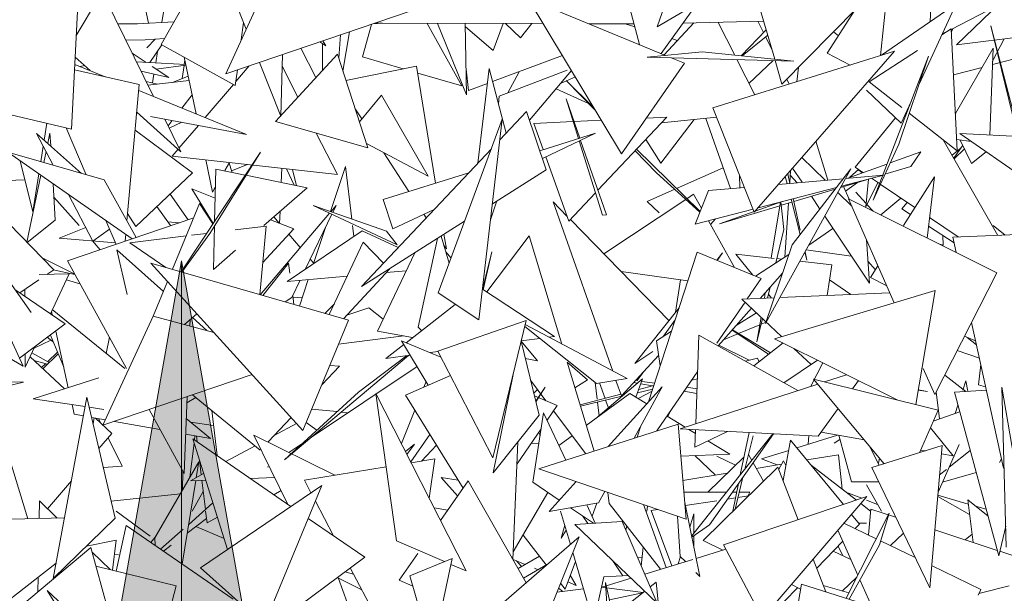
# Model space of a CAD drawing. Header units: metres. Extents: x -14.5 to 13.1, y -18.9 to 3.3.
# Tile 188 of 216: x 11.537 to 11.735, y 2.5 to 2.616. Entities that reach past the tile are written whole.
import ezdxf

# ---------------------------------------------------------------- set-up
doc = ezdxf.new("R2010")
doc.units = ezdxf.units.M
doc.layers.add('G-ANNO-TEXT', color=7, linetype='Continuous', lineweight=9)
doc.layers.add('G-IMPT', color=7, linetype='Continuous', lineweight=5)
doc.layers.add('L-PLNT', color=7, linetype='Continuous', lineweight=5, true_color=0x005900)

# ---------------------------------------------------------------- blocks, each defined once
blk = doc.blocks.new('ÁRVORES ORNAMENTAIS - Pequeno e Médio Porte - Ipê-roxo-2940656-CORTE_CALÇADA')
at = {"layer": 'G-IMPT', "color": 253, "true_color": 0xaaaaaa}
for p, q in [((7.88447, 2.61097), (7.90527, 2.64807)), ((8.00797, 2.60798), (7.9973, 2.64491)), ((7.98434, 2.61453), (7.98969, 2.6299)), ((8.02928, 2.60872), (8.03148, 2.62946)), ((7.90765, 2.62736), (7.89746, 2.60506)), ((8.03931, 2.61555), (8.03987, 2.62875)), ((7.87949, 2.62628), (7.8819, 2.61525)), ((7.8846, 2.6154), (7.8863, 2.62643)), ((7.90155, 2.61403), (7.89685, 2.62587)), ((7.98434, 2.61453), (8.00292, 2.62546)), ((7.86786, 2.62309), (7.86642, 2.59391)), ((7.97738, 2.62376), (7.98078, 2.61093)), ((7.86735, 2.61279), (7.87254, 2.62157)), ((7.88291, 2.60047), (7.87254, 2.62157)), ((7.9771, 2.58892), (7.95837, 2.62023)), ((7.95837, 2.62023), (7.986, 2.60876)), ((7.98509, 2.60914), (7.99236, 2.61924)), ((8.04452, 2.61914), (8.0295, 2.60879)), ((8.04452, 2.61914), (8.03704, 2.60293)), ((8.05328, 2.61929), (8.04458, 2.61089)), ((7.93793, 2.61879), (7.89746, 2.60506)), ((8.00942, 2.60296), (8.02458, 2.61836)), ((8.0241, 2.61788), (8.01857, 2.60919)), ((8.05268, 2.61871), (8.0435, 2.61399)), ((7.87971, 2.61514), (7.87587, 2.61512)), ((7.87971, 2.61514), (7.88702, 2.61553)), ((7.90102, 2.61537), (7.90057, 2.61186)), ((7.92497, 2.60845), (7.92676, 2.615)), ((7.92704, 2.61509), (7.92899, 2.61523)), ((7.92744, 2.61523), (7.92899, 2.61523)), ((7.92744, 2.61523), (7.96141, 2.61516)), ((7.945, 2.60259), (7.93798, 2.61521)), ((7.94594, 2.60078), (7.94005, 2.6152)), ((7.94568, 2.61519), (7.94594, 2.60078)), ((7.95328, 2.61518), (7.95127, 2.60977)), ((7.95678, 2.61231), (7.95374, 2.61517)), ((7.95678, 2.61231), (7.95905, 2.61516)), ((7.97064, 2.61514), (7.97967, 2.61512)), ((7.97785, 2.61512), (7.97984, 2.61449)), ((7.99168, 2.61533), (7.98569, 2.60889)), ((7.98946, 2.61522), (8.00575, 2.61566)), ((7.99992, 2.60879), (7.99658, 2.61541)), ((8.00458, 2.61563), (8.00572, 2.61335)), ((7.92104, 2.6056), (7.92236, 2.6135)), ((7.94569, 2.61453), (7.95127, 2.60977)), ((8.00625, 2.61391), (8.0012, 2.60866)), ((8.02081, 2.6127), (8.0198, 2.6135)), ((8.0435, 2.61412), (8.04165, 2.61291)), ((8.04252, 2.61348), (8.04172, 2.61307)), ((8.0435, 2.61412), (8.04473, 2.58954)), ((8.04391, 2.6142), (8.04353, 2.61343)), ((8.06209, 2.61308), (8.04458, 2.61089)), ((8.05674, 2.59455), (8.05152, 2.61474)), ((8.05653, 2.59409), (8.05152, 2.61474)), ((7.88124, 2.61188), (7.87734, 2.61181)), ((7.88124, 2.61188), (7.88513, 2.61215)), ((7.88153, 2.61029), (7.88326, 2.61202)), ((7.88447, 2.61097), (7.89937, 2.60268)), ((7.91638, 2.61148), (7.91758, 2.6107)), ((7.9169, 2.6057), (7.91692, 2.61112)), ((7.91758, 2.6107), (7.91699, 2.61168)), ((7.92053, 2.61288), (7.92019, 2.60823)), ((7.98725, 2.61213), (7.98837, 2.61177)), ((8.00656, 2.61286), (8.0014, 2.60864)), ((8.00613, 2.61251), (8.00738, 2.61001)), ((8.05416, 2.61209), (8.05186, 2.60756)), ((7.87861, 2.60922), (7.88142, 2.60734)), ((7.88219, 2.6073), (7.88461, 2.61089)), ((7.88334, 2.60724), (7.88369, 2.60953)), ((7.91994, 2.60901), (7.90748, 2.59543)), ((7.91259, 2.61019), (7.91559, 2.60427)), ((7.91994, 2.60901), (7.92605, 2.59015)), ((7.98228, 2.60842), (7.99334, 2.60945)), ((8.01182, 2.60759), (7.99334, 2.60945)), ((8.03211, 2.6096), (7.99554, 2.59817)), ((8.00386, 2.57717), (8.03211, 2.6096)), ((8.02314, 2.6068), (8.01857, 2.60919)), ((8.03675, 2.60973), (8.02702, 2.60341)), ((8.05196, 2.61018), (8.04436, 2.59702)), ((8.05196, 2.61018), (8.05126, 2.5927)), ((8.05183, 2.60689), (8.06192, 2.60956)), ((7.86714, 2.60839), (7.87015, 2.60569)), ((7.88939, 2.60691), (7.87948, 2.60745)), ((7.88907, 2.60841), (7.89148, 2.59697)), ((7.88908, 2.60693), (7.88921, 2.60778)), ((7.90852, 2.59649), (7.90421, 2.60735)), ((7.90852, 2.59649), (7.90887, 2.60893)), ((7.92497, 2.60845), (7.93314, 2.60606)), ((7.95116, 2.6035), (7.96526, 2.60871)), ((7.9771, 2.58892), (7.98984, 2.60717)), ((8.01182, 2.60759), (7.98228, 2.60842)), ((7.98716, 2.60828), (7.98984, 2.60717)), ((8.00395, 2.60079), (8.00036, 2.60791)), ((8.0077, 2.60771), (8.00279, 2.60309)), ((8.00942, 2.60296), (8.00805, 2.6077)), ((8.03897, 2.6086), (8.02778, 2.5796)), ((8.03897, 2.6086), (8.03295, 2.5909)), ((7.86701, 2.60588), (7.88003, 2.60288)), ((7.87314, 2.60446), (7.86707, 2.60695)), ((7.869, 2.60672), (7.86813, 2.60651)), ((7.88599, 2.60428), (7.88042, 2.60555)), ((7.88265, 2.60652), (7.88599, 2.60428)), ((7.88942, 2.60676), (7.88344, 2.60598)), ((7.88867, 2.60408), (7.88905, 2.60671)), ((7.89978, 2.60584), (7.89937, 2.60268)), ((7.90218, 2.60666), (7.89948, 2.60349)), ((7.90881, 2.60656), (7.91198, 2.60034)), ((7.92165, 2.60372), (7.93584, 2.60661)), ((7.9397, 2.58301), (7.93584, 2.60661)), ((7.93609, 2.6052), (7.945, 2.60259)), ((7.94632, 2.60171), (7.94585, 2.60598)), ((7.95047, 2.6061), (7.94819, 2.58702)), ((7.95047, 2.6061), (7.95389, 2.59306)), ((7.96621, 2.60576), (7.9525, 2.60051)), ((7.95425, 2.60118), (7.9565, 2.60547)), ((7.96708, 2.60568), (7.95862, 2.59568)), ((8.01274, 2.60633), (8.01244, 2.60345)), ((8.04397, 2.60481), (8.04974, 2.60634)), ((7.88373, 2.60299), (7.88144, 2.60347)), ((7.89006, 2.60369), (7.88178, 2.60277)), ((7.88272, 2.60322), (7.88299, 2.60496)), ((7.8867, 2.60332), (7.88988, 2.60455)), ((7.94632, 2.60171), (7.95012, 2.60311)), ((7.96784, 2.60441), (7.96488, 2.60308)), ((7.97183, 2.59773), (7.96599, 2.60369)), ((7.9715, 2.59829), (7.96599, 2.60369)), ((8.0104, 2.60395), (8.01089, 2.60297)), ((8.0336, 2.59826), (8.02702, 2.60341)), ((7.87754, 2.57543), (7.88003, 2.60288)), ((7.90165, 2.59281), (7.87992, 2.60169)), ((7.89898, 2.6029), (7.89329, 2.59623)), ((7.96396, 2.602), (7.97051, 2.59908)), ((8.03342, 2.5951), (8.02643, 2.60174)), ((7.83857, 2.60042), (7.86642, 2.59391)), ((7.89067, 2.60079), (7.88861, 2.59814)), ((7.92881, 2.60072), (7.92436, 2.59537)), ((7.93818, 2.58445), (7.92881, 2.60072)), ((7.9525, 2.60051), (7.95234, 2.59898)), ((7.96848, 2.59199), (7.96598, 2.60001)), ((7.96873, 2.59206), (7.96598, 2.60001)), ((8.03544, 2.59947), (8.03342, 2.5951)), ((7.87952, 2.59729), (7.88838, 2.58935)), ((7.92351, 2.59798), (7.92483, 2.59595)), ((7.95265, 2.59175), (7.95803, 2.59745)), ((7.96198, 2.58571), (7.95803, 2.59745)), ((8.00386, 2.57717), (7.99554, 2.59817)), ((8.04473, 2.58954), (8.03506, 2.59711)), ((7.86143, 2.59507), (7.86089, 2.59168)), ((7.88229, 2.59647), (7.90165, 2.59281)), ((7.88838, 2.58935), (7.88515, 2.59593)), ((7.88666, 2.59565), (7.88582, 2.59457)), ((7.88862, 2.59528), (7.88605, 2.5941)), ((7.90748, 2.59543), (7.92605, 2.59015)), ((7.95313, 2.5959), (7.94021, 2.56088)), ((7.94838, 2.55545), (7.95313, 2.5959)), ((7.95945, 2.59506), (7.9674, 2.59544)), ((7.96756, 2.59545), (7.97305, 2.59571)), ((7.98625, 2.59633), (7.97236, 2.58157)), ((7.98214, 2.59613), (7.98625, 2.59633)), ((7.98504, 2.58702), (7.99176, 2.59583)), ((7.99628, 2.59629), (7.98515, 2.59516)), ((7.99907, 2.58192), (7.99411, 2.59607)), ((8.03229, 2.59617), (8.02416, 2.58622)), ((7.86529, 2.59417), (7.86934, 2.58471)), ((7.89073, 2.58506), (7.8792, 2.5937)), ((7.89194, 2.59465), (7.88803, 2.59006)), ((7.91568, 2.5931), (7.91994, 2.58476)), ((7.95945, 2.59506), (7.96135, 2.58976)), ((7.86271, 2.58661), (7.85936, 2.59304)), ((7.86843, 2.58497), (7.85936, 2.59304)), ((7.86205, 2.59307), (7.86162, 2.59104)), ((7.86205, 2.59307), (7.86221, 2.59051)), ((7.97191, 2.59306), (7.96068, 2.58955)), ((7.96121, 2.588), (7.97191, 2.59306)), ((7.97328, 2.57657), (7.96863, 2.59151)), ((7.97408, 2.57662), (7.96888, 2.59163)), ((7.98504, 2.58702), (7.98202, 2.59184)), ((8.0187, 2.58364), (8.01629, 2.59144)), ((8.0419, 2.59176), (8.05289, 2.57249)), ((8.04462, 2.59178), (8.04753, 2.59142)), ((8.08543, 2.59094), (8.04522, 2.59301)), ((8.07872, 2.56979), (8.04522, 2.59301)), ((8.04533, 2.59169), (8.04763, 2.58698)), ((7.87861, 2.57178), (7.85357, 2.58924)), ((7.85357, 2.58924), (7.873, 2.58366)), ((7.8607, 2.59047), (7.8602, 2.58734)), ((7.86126, 2.58939), (7.86079, 2.58717)), ((7.88784, 2.58983), (7.88666, 2.58845)), ((7.88846, 2.56515), (7.90442, 2.58927)), ((7.90442, 2.58927), (7.89523, 2.57445)), ((7.92477, 2.5622), (7.95093, 2.58993)), ((7.93818, 2.58445), (7.92578, 2.59097)), ((7.92926, 2.58914), (7.93433, 2.58133)), ((7.98421, 2.5851), (7.97986, 2.58954)), ((7.99295, 2.57727), (7.98013, 2.58983)), ((8.03295, 2.5909), (8.02778, 2.5796)), ((8.03738, 2.5893), (8.03121, 2.5871)), ((8.0354, 2.5864), (8.03738, 2.5893)), ((8.04551, 2.59015), (8.04369, 2.58863)), ((8.04585, 2.59064), (8.04402, 2.58804)), ((8.04618, 2.58995), (8.04409, 2.58792)), ((8.04763, 2.58698), (8.05056, 2.58931)), ((7.8628, 2.56557), (7.84176, 2.58717)), ((7.85859, 2.57723), (7.85604, 2.58752)), ((7.88666, 2.58845), (7.91994, 2.58476)), ((7.89342, 2.5877), (7.89479, 2.58121)), ((7.8982, 2.58717), (7.89726, 2.58553)), ((7.96187, 2.58832), (7.96652, 2.57536)), ((8.01813, 2.58359), (8.01344, 2.58817)), ((7.89542, 2.58585), (7.89519, 2.57531)), ((7.89542, 2.58585), (7.90135, 2.58463)), ((7.89869, 2.58532), (7.89815, 2.58709)), ((7.90182, 2.58677), (7.89863, 2.58552)), ((7.90872, 2.586), (7.90861, 2.58313)), ((7.91121, 2.58259), (7.9097, 2.58589)), ((7.91086, 2.58576), (7.91169, 2.58249)), ((7.91857, 2.57727), (7.92155, 2.58635)), ((7.92155, 2.58635), (7.92282, 2.57578)), ((7.96198, 2.58571), (7.95113, 2.57886)), ((7.9976, 2.58611), (7.98818, 2.58194)), ((8.00613, 2.55474), (8.02332, 2.5859)), ((8.011, 2.5831), (8.01116, 2.58555)), ((8.01151, 2.5706), (8.02332, 2.5859)), ((8.01349, 2.58318), (8.01159, 2.58604)), ((8.03058, 2.58687), (8.02248, 2.58397)), ((8.0231, 2.58419), (8.02487, 2.58574)), ((8.02416, 2.58622), (8.02575, 2.58514)), ((8.02485, 2.58572), (8.02562, 2.58509)), ((8.0354, 2.5864), (8.03017, 2.58482)), ((7.8466, 2.58321), (7.85699, 2.58371)), ((7.86024, 2.58459), (7.85738, 2.57113)), ((7.85981, 2.58489), (7.85859, 2.57723)), ((7.87941, 2.57205), (7.873, 2.58366)), ((7.89073, 2.58506), (7.87936, 2.57429)), ((7.90152, 2.58459), (7.91385, 2.58205)), ((7.94636, 2.58509), (7.92917, 2.57972)), ((7.98421, 2.5851), (7.9929, 2.57716)), ((8.00095, 2.58208), (8.00091, 2.58463)), ((8.02179, 2.58391), (8.00874, 2.58277)), ((8.0101, 2.58433), (8.01046, 2.58292)), ((8.0106, 2.58491), (8.01103, 2.58297)), ((8.01247, 2.58309), (8.0111, 2.58461)), ((8.02643, 2.5837), (8.02125, 2.58214)), ((8.0214, 2.58242), (8.02985, 2.58462)), ((8.02985, 2.58462), (8.02225, 2.58395)), ((8.02631, 2.57823), (8.02685, 2.58383)), ((8.02745, 2.58399), (8.02905, 2.58291)), ((8.04014, 2.58427), (8.0339, 2.57445)), ((8.03866, 2.57196), (8.04014, 2.58427)), ((7.86267, 2.5829), (7.86312, 2.57553)), ((7.89062, 2.58185), (7.89491, 2.57489)), ((7.89062, 2.58185), (7.89529, 2.58002)), ((7.89534, 2.58218), (7.89479, 2.58121)), ((7.91385, 2.58205), (7.90512, 2.57445)), ((7.98784, 2.58179), (7.9823, 2.57933)), ((7.99194, 2.57475), (7.99466, 2.58153)), ((8.00188, 2.58216), (7.99466, 2.58153)), ((8.00464, 2.57806), (8.02044, 2.58217)), ((8.02017, 2.58182), (8.01184, 2.57931)), ((8.02185, 2.58232), (8.02295, 2.57977)), ((8.02463, 2.58316), (8.02225, 2.58139)), ((8.02429, 2.58122), (8.02637, 2.57892)), ((8.02871, 2.58314), (8.02631, 2.57823)), ((8.02924, 2.58279), (8.03621, 2.57808)), ((7.86284, 2.58021), (7.8679, 2.57445)), ((7.87069, 2.57133), (7.86579, 2.58072)), ((7.88991, 2.57563), (7.88623, 2.5808)), ((7.93111, 2.57379), (7.92917, 2.57972)), ((7.95075, 2.57564), (7.95206, 2.57945)), ((7.96615, 2.57638), (7.96337, 2.57924)), ((7.96337, 2.57924), (7.97536, 2.54516)), ((7.97188, 2.58106), (7.96652, 2.57536)), ((7.97357, 2.56878), (7.99007, 2.57975)), ((7.98469, 2.577), (7.9823, 2.57933)), ((7.99028, 2.57988), (7.99164, 2.58079)), ((7.99322, 2.57795), (7.99164, 2.58079)), ((8.00945, 2.57931), (8.00404, 2.57737)), ((8.00725, 2.56793), (8.00915, 2.57923)), ((8.00984, 2.57364), (8.00924, 2.57925)), ((8.01127, 2.57978), (8.01311, 2.57268)), ((8.01171, 2.5799), (8.01312, 2.57354)), ((8.01707, 2.5778), (8.01536, 2.58037)), ((8.02348, 2.57837), (8.02068, 2.5811)), ((8.05273, 2.56497), (8.02283, 2.57983)), ((8.02283, 2.57983), (8.03206, 2.55892)), ((8.03337, 2.58), (8.02932, 2.57661)), ((7.85669, 2.54615), (7.8414, 2.57915)), ((7.88629, 2.57445), (7.8836, 2.57831)), ((7.89218, 2.57889), (7.88673, 2.56565)), ((7.89218, 2.57889), (7.89485, 2.5748)), ((7.90839, 2.5773), (7.9083, 2.57493)), ((7.93195, 2.57061), (7.91503, 2.57851)), ((7.92983, 2.57332), (7.91503, 2.57851)), ((7.91858, 2.57726), (7.91966, 2.57854)), ((7.91898, 2.57712), (7.91966, 2.57854)), ((7.93111, 2.57379), (7.9394, 2.5777)), ((7.99194, 2.57475), (8.00362, 2.57779)), ((8.00902, 2.57846), (7.99688, 2.57481)), ((8.00381, 2.57729), (7.99688, 2.57481)), ((8.01143, 2.57919), (8.00931, 2.57855)), ((8.01, 2.56809), (8.01073, 2.57898)), ((8.02655, 2.57873), (8.02779, 2.57736)), ((8.03354, 2.57787), (8.03468, 2.57911)), ((8.03354, 2.57787), (8.03533, 2.5767)), ((7.85744, 2.57107), (7.86312, 2.57553)), ((7.89099, 2.576), (7.86558, 2.56734)), ((7.87329, 2.57549), (7.87535, 2.57067)), ((7.87936, 2.57429), (7.87768, 2.57693)), ((7.88812, 2.57502), (7.88574, 2.57525)), ((7.90438, 2.56054), (7.91833, 2.57697)), ((7.90648, 2.57564), (7.91116, 2.57381)), ((7.90823, 2.57495), (7.90715, 2.57622)), ((7.91351, 2.56573), (7.9188, 2.57675)), ((7.94554, 2.57533), (7.92477, 2.5622)), ((7.93733, 2.57673), (7.9378, 2.57601)), ((7.98669, 2.55535), (7.96683, 2.57569)), ((7.97328, 2.57657), (7.97408, 2.57662)), ((7.99989, 2.566), (7.99462, 2.57545)), ((7.99603, 2.57582), (7.99507, 2.57465)), ((8.02704, 2.56283), (8.01804, 2.57634)), ((8.03916, 2.57609), (8.04494, 2.57219)), ((7.86927, 2.57405), (7.86389, 2.57195)), ((7.87069, 2.57133), (7.87404, 2.57374)), ((7.89517, 2.57436), (7.89423, 2.57285)), ((7.89517, 2.57445), (7.89497, 2.56563)), ((7.90559, 2.57437), (7.89932, 2.5736)), ((7.90559, 2.57437), (7.90433, 2.56056)), ((7.90492, 2.56703), (7.91116, 2.57381)), ((7.92492, 2.57343), (7.90978, 2.56321)), ((7.91513, 2.56682), (7.91752, 2.57408)), ((7.92298, 2.57445), (7.92324, 2.57229)), ((7.92492, 2.57343), (7.93219, 2.57006)), ((7.93195, 2.57061), (7.92983, 2.57332)), ((8.00822, 2.56693), (8.00984, 2.57364)), ((8.01485, 2.57055), (8.01968, 2.57388)), ((8.03894, 2.57433), (8.04408, 2.57097)), ((8.05436, 2.57254), (8.05194, 2.57445)), ((7.86389, 2.57195), (7.87523, 2.57097)), ((7.87061, 2.57137), (7.87217, 2.56959)), ((7.87717, 2.57129), (7.8773, 2.5727)), ((7.8895, 2.57238), (7.87811, 2.57098)), ((7.88863, 2.5651), (7.89423, 2.57285)), ((7.89358, 2.57289), (7.89058, 2.57252)), ((7.91245, 2.57004), (7.91015, 2.57271)), ((7.93616, 2.55396), (7.94009, 2.57188)), ((7.94241, 2.56686), (7.94081, 2.57234)), ((7.94187, 2.56975), (7.94138, 2.5727)), ((7.95, 2.56109), (7.95855, 2.57238)), ((7.96511, 2.55059), (7.95855, 2.57238)), ((8.02645, 2.57164), (8.02704, 2.56283)), ((8.04187, 2.57051), (8.0418, 2.57246)), ((8.06856, 2.57308), (8.04382, 2.57215)), ((8.0445, 2.56906), (8.04382, 2.57215)), ((7.88489, 2.56118), (7.8755, 2.56959)), ((7.8755, 2.56959), (7.87759, 2.56057)), ((7.87811, 2.57098), (7.88539, 2.56604)), ((7.89942, 2.5695), (7.89497, 2.56563)), ((7.91828, 2.55652), (7.92511, 2.57115)), ((7.92922, 2.56692), (7.92511, 2.57115)), ((7.94132, 2.57059), (7.94187, 2.56975)), ((8.01151, 2.5706), (8.00613, 2.55474)), ((8.01433, 2.5696), (8.02339, 2.5683)), ((8.04187, 2.57051), (8.04103, 2.5708)), ((7.86704, 2.56468), (7.86049, 2.56794)), ((7.87745, 2.54568), (7.86558, 2.56734)), ((7.91515, 2.56689), (7.91446, 2.5677)), ((7.92802, 2.5532), (7.9355, 2.56898)), ((7.9428, 2.56791), (7.94173, 2.56919)), ((7.95102, 2.56918), (7.94915, 2.56165)), ((7.94931, 2.56154), (7.95102, 2.56918)), ((7.99234, 2.56909), (7.98258, 2.53893)), ((7.99234, 2.56909), (8.00526, 2.5638)), ((7.99745, 2.56894), (7.99632, 2.56751)), ((7.99745, 2.56894), (7.99638, 2.56743)), ((8.00356, 2.5645), (8.00013, 2.56871)), ((8.00787, 2.56786), (8.00013, 2.56871)), ((8.00413, 2.56426), (8.01084, 2.56864)), ((8.00939, 2.56769), (8.00843, 2.5678)), ((8.01404, 2.56908), (8.01446, 2.56748)), ((8.01409, 2.56916), (8.01446, 2.56748)), ((8.0281, 2.56789), (8.02876, 2.56636)), ((7.82023, 2.56699), (7.85669, 2.54615)), ((7.85824, 2.55696), (7.85172, 2.56622)), ((7.8628, 2.56557), (7.86143, 2.56463)), ((7.86273, 2.56552), (7.86707, 2.56463)), ((7.91297, 2.53319), (7.88235, 2.56692)), ((7.88235, 2.56692), (7.92217, 2.55539)), ((7.91011, 2.56692), (7.90494, 2.56038)), ((7.91037, 2.56485), (7.91011, 2.56692)), ((7.92118, 2.55568), (7.93041, 2.5657)), ((7.92975, 2.56499), (7.93378, 2.56535)), ((8.01945, 2.56658), (8.01305, 2.56729)), ((8.01853, 2.56039), (8.01945, 2.56658)), ((8.02826, 2.56557), (8.02674, 2.56726)), ((8.02877, 2.56637), (8.02725, 2.56398)), ((7.8598, 2.56351), (7.85599, 2.5609)), ((7.85988, 2.56459), (7.86591, 2.56474)), ((7.86213, 2.55671), (7.86591, 2.56474)), ((7.86535, 2.56355), (7.8681, 2.56274)), ((7.90978, 2.56321), (7.92191, 2.56429)), ((7.91076, 2.55998), (7.91242, 2.56344)), ((7.91231, 2.55825), (7.91407, 2.56359)), ((7.99048, 2.56335), (7.97703, 2.56524)), ((7.98799, 2.55699), (7.98899, 2.56356)), ((8.00244, 2.55968), (8.00526, 2.5638)), ((8.00957, 2.56488), (8.00506, 2.5598)), ((8.02328, 2.5606), (8.019, 2.56356)), ((8.03056, 2.56232), (8.02725, 2.56398)), ((8.05273, 2.56497), (8.04021, 2.54043)), ((7.85498, 2.56159), (7.86514, 2.55465)), ((7.85701, 2.5602), (7.85701, 2.56159)), ((7.88572, 2.56321), (7.88285, 2.55624)), ((7.94911, 2.56167), (7.96367, 2.55211)), ((8.00652, 2.55986), (8.00705, 2.56204)), ((8.04026, 2.56138), (8.00793, 2.55167)), ((8.04026, 2.56138), (8.03636, 2.53839)), ((7.90938, 2.55909), (7.91076, 2.55998)), ((7.91116, 2.55858), (7.91093, 2.56036)), ((7.91291, 2.56005), (7.91099, 2.5599)), ((7.94838, 2.55545), (7.94021, 2.56088)), ((8.00788, 2.55992), (8.00138, 2.55963)), ((8.00138, 2.55963), (8.00935, 2.55209)), ((8.00589, 2.55983), (8.00607, 2.56094)), ((8.00729, 2.55989), (8.00671, 2.56062)), ((8.03116, 2.56094), (8.00901, 2.55997)), ((7.86253, 2.55758), (7.8771, 2.54568)), ((7.9174, 2.55677), (7.91931, 2.55871)), ((7.92185, 2.55641), (7.92626, 2.55787)), ((7.92917, 2.55563), (7.92626, 2.55787)), ((7.94367, 2.55858), (7.93375, 2.55087)), ((7.98872, 2.55792), (7.9798, 2.54665)), ((7.99632, 2.55074), (8.002, 2.55904)), ((8.0033, 2.55781), (7.99657, 2.55022)), ((7.86234, 2.55717), (7.8625, 2.55645)), ((7.88285, 2.55624), (7.87273, 2.53423)), ((7.88285, 2.55624), (7.89504, 2.55294)), ((7.88914, 2.55454), (7.89162, 2.55671)), ((7.89028, 2.55553), (7.89023, 2.55425)), ((7.89366, 2.55331), (7.89074, 2.55593)), ((7.98794, 2.5555), (7.98558, 2.55216)), ((8.00431, 2.55686), (8.00023, 2.55436)), ((8.0044, 2.55103), (8.00524, 2.55598)), ((8.0044, 2.55103), (8.00553, 2.55571)), ((7.85593, 2.54778), (7.86514, 2.55465)), ((7.91297, 2.53319), (7.92217, 2.55539)), ((7.93616, 2.55396), (7.93689, 2.55331)), ((7.94013, 2.54917), (7.95792, 2.55535)), ((7.95124, 2.52767), (7.95792, 2.55535)), ((7.97207, 2.54265), (7.95764, 2.55416)), ((7.97827, 2.54362), (7.95772, 2.55451)), ((7.98761, 2.55448), (7.98772, 2.55518)), ((7.99946, 2.55348), (8.00713, 2.54883)), ((8.00072, 2.55271), (8.00498, 2.55446)), ((8.00525, 2.55457), (8.00628, 2.55499)), ((8.05405, 2.52557), (8.0476, 2.55492)), ((7.8627, 2.55104), (7.86152, 2.55195)), ((7.86213, 2.5524), (7.86483, 2.54592)), ((7.86322, 2.55321), (7.86574, 2.5418)), ((7.87401, 2.55196), (7.8734, 2.54871)), ((7.93332, 2.55222), (7.92016, 2.55055)), ((7.92802, 2.5532), (7.93506, 2.55189)), ((7.9607, 2.55172), (7.95693, 2.55123)), ((7.96367, 2.55211), (7.96253, 2.55196)), ((7.98415, 2.55123), (7.9872, 2.55322)), ((7.99209, 2.53453), (7.99273, 2.55238)), ((8.0126, 2.54121), (7.99273, 2.55238)), ((7.99767, 2.55147), (8.00055, 2.55264)), ((7.9994, 2.55341), (8.00674, 2.54853)), ((8.00793, 2.55167), (8.03275, 2.53929)), ((8.04841, 2.55124), (8.0462, 2.55216)), ((8.04673, 2.55194), (8.04858, 2.55046)), ((7.85707, 2.54595), (7.859, 2.55007)), ((7.86223, 2.5514), (7.85887, 2.54978)), ((7.93329, 2.55051), (7.92967, 2.5477)), ((7.93822, 2.54228), (7.93286, 2.55124)), ((7.93286, 2.55124), (7.94076, 2.54796)), ((7.96021, 2.54721), (7.95691, 2.55114)), ((7.95691, 2.55114), (7.96055, 2.53626)), ((7.98415, 2.55123), (7.98494, 2.54622)), ((7.99672, 2.55039), (8.00286, 2.54733)), ((8.00965, 2.55081), (8.00375, 2.54619)), ((8.01186, 2.54971), (8.01529, 2.54646)), ((7.85707, 2.54595), (7.85706, 2.54862)), ((7.85804, 2.54803), (7.86495, 2.54154)), ((7.8619, 2.54686), (7.8584, 2.54879)), ((7.86071, 2.54568), (7.8637, 2.54863)), ((7.86356, 2.54898), (7.86157, 2.54704)), ((7.90927, 2.52726), (7.93423, 2.54829)), ((7.92417, 2.54092), (7.93385, 2.54824)), ((7.9346, 2.54834), (7.92967, 2.5477)), ((7.94019, 2.54906), (7.9386, 2.54886)), ((7.94013, 2.54917), (7.95124, 2.52767)), ((7.95775, 2.54767), (7.96021, 2.54721)), ((7.98461, 2.54829), (7.97711, 2.54019)), ((7.98341, 2.5491), (7.9798, 2.54665)), ((8.00208, 2.54712), (8.00453, 2.54777)), ((8.00482, 2.54702), (8.00453, 2.54777)), ((8.04918, 2.54775), (8.04474, 2.54932)), ((7.85881, 2.5473), (7.86154, 2.54651)), ((7.86114, 2.54662), (7.86036, 2.54586)), ((7.91451, 2.53168), (7.93596, 2.54606)), ((7.91676, 2.54235), (7.92034, 2.54616)), ((7.91839, 2.54628), (7.92034, 2.54616)), ((7.9716, 2.52902), (7.96621, 2.54695)), ((7.96621, 2.54693), (7.9703, 2.54335)), ((8.00982, 2.54278), (8.0166, 2.54735)), ((8.01527, 2.54208), (8.01764, 2.54683)), ((8.0379, 2.54568), (8.04021, 2.54043)), ((8.049, 2.54235), (8.04946, 2.54646)), ((7.87186, 2.54376), (7.85868, 2.53953)), ((7.90275, 2.54445), (7.87273, 2.53423)), ((7.94268, 2.54424), (7.93366, 2.54028)), ((7.95529, 2.54443), (7.9513, 2.52462)), ((7.97195, 2.53559), (7.98139, 2.54358)), ((7.97207, 2.54265), (7.97827, 2.54362)), ((7.98139, 2.54358), (7.98003, 2.5399)), ((7.9802, 2.5432), (7.98147, 2.54489)), ((7.98425, 2.53309), (7.99247, 2.5451)), ((7.99241, 2.54361), (7.99126, 2.54334)), ((8.01798, 2.54297), (8.02245, 2.54442)), ((8.04644, 2.54105), (8.04221, 2.54434)), ((7.84606, 2.54041), (7.8567, 2.54291)), ((7.84947, 2.54296), (7.8567, 2.54291)), ((7.93777, 2.54303), (7.93732, 2.54188)), ((7.95883, 2.54329), (7.96191, 2.53917)), ((7.95986, 2.53907), (7.96175, 2.5419)), ((7.96175, 2.5419), (7.95989, 2.53895)), ((7.96776, 2.54178), (7.9703, 2.54335)), ((7.97222, 2.5395), (7.97183, 2.54284)), ((7.97269, 2.54275), (7.97381, 2.53963)), ((7.97442, 2.52992), (7.98534, 2.54197)), ((7.97602, 2.54327), (7.97711, 2.54019)), ((7.98033, 2.54268), (7.97955, 2.54282)), ((7.97965, 2.53161), (7.98534, 2.54197)), ((7.9806, 2.54143), (7.98365, 2.54224)), ((7.98336, 2.54216), (7.98102, 2.54257)), ((7.9812, 2.54307), (7.98381, 2.54272)), ((7.98891, 2.5335), (8.01664, 2.54253)), ((7.99025, 2.54187), (7.99234, 2.54159)), ((8.03003, 2.52648), (8.01582, 2.5435)), ((8.04086, 2.53727), (8.01582, 2.5435)), ((8.02361, 2.54156), (8.02482, 2.54324)), ((8.04646, 2.54318), (8.04586, 2.54133)), ((8.04646, 2.54318), (8.04686, 2.54108)), ((8.049, 2.54235), (8.05045, 2.54197)), ((8.05461, 2.50965), (8.0537, 2.54189)), ((8.05938, 2.50854), (8.0537, 2.54189)), ((7.8627, 2.50334), (7.86949, 2.53987)), ((7.86949, 2.53987), (7.87517, 2.51554)), ((7.88967, 2.54), (7.88907, 2.52449)), ((7.89143, 2.53982), (7.88962, 2.53876)), ((7.9044, 2.52919), (7.89076, 2.54037)), ((7.92417, 2.54092), (7.90927, 2.52726)), ((7.94584, 2.50488), (7.92769, 2.54066)), ((7.92769, 2.54066), (7.93183, 2.51095)), ((7.94522, 2.52155), (7.93366, 2.54028)), ((7.95947, 2.54068), (7.9602, 2.54146)), ((7.9596, 2.54013), (7.96419, 2.53823)), ((7.96881, 2.53831), (7.97701, 2.54048)), ((7.97723, 2.54006), (7.96887, 2.5381)), ((7.97004, 2.5342), (7.97884, 2.54063)), ((7.98224, 2.53855), (7.97884, 2.54063)), ((7.98341, 2.54151), (7.98036, 2.54079)), ((7.98051, 2.53961), (7.98329, 2.54113)), ((7.99231, 2.54062), (7.98971, 2.54107)), ((8.03686, 2.54131), (8.03876, 2.54105)), ((8.03876, 2.54105), (8.03687, 2.54136)), ((8.04117, 2.53549), (8.04049, 2.54098)), ((8.04416, 2.54092), (8.05059, 2.54131)), ((8.04416, 2.54092), (8.0531, 2.50789)), ((7.86914, 2.53799), (7.85868, 2.53953)), ((7.8665, 2.53838), (7.86692, 2.53645)), ((7.87289, 2.53743), (7.86996, 2.53787)), ((7.96214, 2.53525), (7.96419, 2.53823)), ((7.97261, 2.53615), (7.97229, 2.5389)), ((7.97394, 2.53929), (7.97449, 2.53774)), ((8.01676, 2.53205), (8.02075, 2.53759)), ((8.04488, 2.53828), (8.04434, 2.53663)), ((7.86879, 2.53611), (7.86692, 2.53645)), ((7.87324, 2.53532), (7.87044, 2.53582)), ((7.87095, 2.53573), (7.87073, 2.53457)), ((7.87119, 2.53569), (7.87452, 2.53257)), ((7.88907, 2.52449), (7.882, 2.53738)), ((7.89571, 2.52812), (7.89462, 2.5372)), ((7.90598, 2.53087), (7.9106, 2.53579)), ((7.91987, 2.53697), (7.91474, 2.53747)), ((7.92208, 2.53675), (7.9207, 2.53689)), ((7.9355, 2.5373), (7.93282, 2.53055)), ((7.96055, 2.53626), (7.9513, 2.52462)), ((7.95925, 2.52273), (7.96145, 2.53672)), ((7.96591, 2.52718), (7.96145, 2.53672)), ((7.96344, 2.53714), (7.96992, 2.52847)), ((7.98998, 2.53384), (7.9863, 2.53609)), ((7.98649, 2.53597), (7.98698, 2.53708)), ((8.0371, 2.52868), (8.04086, 2.53727)), ((8.03988, 2.53502), (8.04523, 2.53695)), ((7.87223, 2.53471), (7.8718, 2.53558)), ((7.8842, 2.53338), (7.87502, 2.53501)), ((7.8895, 2.53557), (7.8944, 2.53156)), ((7.89498, 2.53417), (7.89038, 2.53485)), ((7.90717, 2.53214), (7.9117, 2.53459)), ((7.91363, 2.53479), (7.91576, 2.53321)), ((7.98856, 2.53448), (7.96051, 2.52544)), ((7.98103, 2.53412), (7.98028, 2.53181)), ((7.99012, 2.51529), (7.98856, 2.53448)), ((8.04392, 2.52805), (8.03932, 2.53374)), ((7.87191, 2.52952), (7.87452, 2.53257)), ((7.8766, 2.52601), (7.87375, 2.53168)), ((7.8944, 2.53156), (7.88938, 2.53246)), ((7.89125, 2.53212), (7.89115, 2.53126)), ((7.89168, 2.53089), (7.89154, 2.53207)), ((7.90997, 2.51829), (7.90313, 2.53222)), ((7.91944, 2.52416), (7.90313, 2.53222)), ((7.93855, 2.53237), (7.93468, 2.52687)), ((7.9561, 2.52647), (7.96095, 2.53351)), ((7.96072, 2.53207), (7.96048, 2.53283)), ((7.96452, 2.53016), (7.96719, 2.53212)), ((8.01676, 2.53205), (7.98891, 2.5335)), ((7.99202, 2.5326), (7.9907, 2.5334)), ((8.00762, 2.53253), (7.99124, 2.51185)), ((7.99192, 2.52982), (7.99205, 2.53333)), ((7.99192, 2.52982), (7.99847, 2.533)), ((8.00772, 2.53252), (7.99483, 2.51414)), ((8.00281, 2.53277), (8.00105, 2.52423)), ((8.00362, 2.53207), (8.00198, 2.52541)), ((8.02063, 2.53224), (8.01246, 2.52969)), ((8.01473, 2.5304), (8.01487, 2.53215)), ((8.01732, 2.53284), (8.02603, 2.53127)), ((8.02347, 2.52284), (8.02086, 2.5322)), ((7.85763, 2.5154), (7.8529, 2.53081)), ((7.89107, 2.53061), (7.89024, 2.52374)), ((7.89782, 2.50922), (7.89079, 2.5315)), ((7.89079, 2.5315), (7.91058, 2.51787)), ((7.89748, 2.5269), (7.90334, 2.53007)), ((7.91015, 2.52875), (7.91294, 2.53062)), ((7.93362, 2.52897), (7.93543, 2.53042)), ((7.93393, 2.52836), (7.93543, 2.53042)), ((7.93987, 2.53021), (7.93689, 2.52701)), ((7.95629, 2.5309), (7.95528, 2.50715)), ((7.96048, 2.53054), (7.95898, 2.53065)), ((7.99896, 2.52837), (7.99452, 2.53108)), ((8.01119, 2.53125), (8.00966, 2.52309)), ((8.01119, 2.53125), (8.0218, 2.51826)), ((8.0211, 2.53134), (8.01994, 2.53061)), ((8.029, 2.52616), (8.02699, 2.53012)), ((8.04171, 2.53012), (8.02751, 2.5257)), ((8.04171, 2.53012), (8.03918, 2.50144)), ((8.04513, 2.53032), (8.04088, 2.52076)), ((7.98909, 2.52801), (7.99896, 2.52837)), ((7.99189, 2.52811), (7.99606, 2.52418)), ((8.0018, 2.52787), (7.99452, 2.52074)), ((8.00008, 2.52619), (7.99632, 2.52799)), ((8.0027, 2.52833), (8.00336, 2.52715)), ((8.0108, 2.52917), (8.00531, 2.52746)), ((8.01447, 2.52723), (8.02085, 2.52828)), ((8.02156, 2.52136), (8.02085, 2.52828)), ((8.03734, 2.52924), (8.03831, 2.52906)), ((8.04156, 2.52848), (8.04392, 2.52805)), ((8.04311, 2.52576), (8.04735, 2.52914)), ((7.8766, 2.52601), (7.8728, 2.52571)), ((7.8832, 2.51151), (7.89202, 2.52684)), ((7.8915, 2.52367), (7.89202, 2.52684)), ((7.8925, 2.52421), (7.89213, 2.52726)), ((7.90587, 2.52588), (7.90598, 2.52595)), ((7.90587, 2.52588), (7.90598, 2.52578)), ((7.91328, 2.52316), (7.92976, 2.52585)), ((7.93479, 2.52667), (7.93955, 2.52744)), ((7.93839, 2.51957), (7.93955, 2.52744)), ((8.00863, 2.52579), (7.99358, 2.51101)), ((8.00362, 2.52668), (8.00572, 2.52293)), ((8.00426, 2.52553), (8.00936, 2.52638)), ((8.00531, 2.52746), (8.00845, 2.52623)), ((8.00863, 2.52579), (8.01269, 2.51519)), ((8.00978, 2.52709), (8.00878, 2.52539)), ((8.00978, 2.52709), (8.01023, 2.52614)), ((8.02442, 2.51915), (8.01532, 2.52619)), ((8.02751, 2.5257), (8.03918, 2.50144)), ((8.02889, 2.52657), (8.02907, 2.52763)), ((8.05364, 2.52743), (8.05324, 2.52671)), ((7.88873, 2.52111), (7.88878, 2.52502)), ((7.89036, 2.52305), (7.893, 2.52448)), ((7.90238, 2.52352), (7.90731, 2.52371)), ((7.94421, 2.52318), (7.94079, 2.5237)), ((7.94079, 2.5237), (7.94414, 2.51999)), ((7.99012, 2.51529), (7.96051, 2.52544)), ((7.98949, 2.52309), (7.99843, 2.52457)), ((8.00157, 2.52376), (7.99999, 2.5173)), ((8.04119, 2.52424), (8.04257, 2.52534)), ((8.04177, 2.52275), (8.04855, 2.5247)), ((7.86156, 2.51742), (7.86636, 2.52303)), ((7.88869, 2.50624), (7.89141, 2.52309)), ((7.89036, 2.52305), (7.89342, 2.52317)), ((7.89237, 2.50552), (7.91682, 2.52211)), ((7.89335, 2.51725), (7.89263, 2.52314)), ((7.90517, 2.49407), (7.91682, 2.52211)), ((7.91328, 2.52316), (7.91461, 2.52061)), ((7.94069, 2.51502), (7.94628, 2.52306)), ((7.95792, 2.5025), (7.94628, 2.52306)), ((7.96461, 2.51911), (7.95925, 2.52273)), ((7.96256, 2.51685), (7.96802, 2.52287)), ((8.00069, 2.5225), (7.99954, 2.51691)), ((8.02347, 2.52284), (8.0289, 2.5228)), ((8.02643, 2.52219), (8.02945, 2.51691)), ((7.88833, 2.52042), (7.87439, 2.5189)), ((7.89069, 2.51691), (7.89291, 2.52086)), ((7.90714, 2.52024), (7.90861, 2.52106)), ((7.9623, 2.52067), (7.95535, 2.5087)), ((7.9725, 2.51859), (7.97376, 2.5209)), ((7.97467, 2.51843), (7.9744, 2.52068)), ((7.99828, 2.52074), (7.98968, 2.52074)), ((7.99766, 2.51011), (8.02651, 2.51986)), ((8.00033, 2.52074), (7.99948, 2.52074)), ((8.00057, 2.51967), (8.00272, 2.51999)), ((8.00295, 2.52074), (8.00083, 2.52074)), ((8.00295, 2.52074), (8.00257, 2.51996)), ((8.00554, 2.49539), (8.02651, 2.51986)), ((8.02233, 2.52076), (8.02551, 2.51952)), ((8.04722, 2.51625), (8.0408, 2.51986)), ((8.04083, 2.52011), (8.04695, 2.51834)), ((7.85986, 2.51546), (7.85992, 2.51902)), ((7.85992, 2.51902), (7.86349, 2.51554)), ((7.88999, 2.51426), (7.89486, 2.5186)), ((7.9155, 2.51893), (7.91914, 2.51198)), ((7.96256, 2.51685), (7.9725, 2.51859)), ((7.97185, 2.5145), (7.97013, 2.51818)), ((7.97216, 2.51854), (7.97119, 2.5159)), ((7.97467, 2.51843), (7.985, 2.50523)), ((7.98153, 2.51824), (7.9861, 2.50556)), ((7.98237, 2.51795), (7.98226, 2.51691)), ((7.98985, 2.51864), (7.9929, 2.50375)), ((7.98996, 2.51809), (7.99632, 2.51903)), ((7.99849, 2.51936), (8.00009, 2.5196)), ((8.02727, 2.51694), (8.02531, 2.51846)), ((8.02643, 2.51915), (8.02867, 2.51827)), ((8.04795, 2.5106), (8.04684, 2.51917)), ((8.04684, 2.51917), (8.05093, 2.51591)), ((8.04842, 2.51791), (8.05055, 2.5173)), ((7.8822, 2.51185), (7.87536, 2.51691)), ((7.89368, 2.51455), (7.89339, 2.51691)), ((7.93938, 2.5176), (7.94216, 2.51713)), ((7.96486, 2.51691), (7.96683, 2.51022)), ((7.97148, 2.51448), (7.96685, 2.5176)), ((7.97036, 2.51441), (7.96935, 2.51592)), ((7.98311, 2.51707), (7.98438, 2.51726)), ((7.98311, 2.51707), (7.98727, 2.50592)), ((7.98838, 2.51589), (7.98897, 2.50781)), ((7.99087, 2.51369), (7.99171, 2.5164)), ((7.99171, 2.5164), (7.99172, 2.51244)), ((8.03103, 2.5165), (8.02238, 2.49937)), ((8.02344, 2.51627), (8.02503, 2.51432)), ((8.0273, 2.51735), (8.02683, 2.51212)), ((8.0273, 2.51735), (8.03232, 2.51571)), ((8.02906, 2.51012), (8.03103, 2.5165)), ((7.84827, 2.51519), (7.86497, 2.51557)), ((7.8627, 2.50334), (7.87517, 2.51554)), ((7.87737, 2.51402), (7.8754, 2.50486)), ((7.87737, 2.51402), (7.89895, 2.49919)), ((7.89356, 2.51547), (7.8897, 2.5125)), ((7.89139, 2.5138), (7.89712, 2.51143)), ((7.89368, 2.51455), (7.89578, 2.51568)), ((7.91406, 2.51547), (7.92543, 2.50765)), ((7.96496, 2.51148), (7.9657, 2.51408)), ((7.96774, 2.51425), (7.97725, 2.51484)), ((7.96774, 2.51425), (7.98431, 2.4984)), ((7.98431, 2.4984), (7.97725, 2.51484)), ((7.97823, 2.51388), (7.97798, 2.51315)), ((7.99483, 2.51414), (7.99128, 2.51166)), ((8.02843, 2.51135), (8.02192, 2.5145)), ((8.02503, 2.51432), (8.02415, 2.51342)), ((8.02643, 2.51451), (8.02487, 2.51451)), ((8.05449, 2.5139), (8.0531, 2.50789)), ((7.88234, 2.51061), (7.88346, 2.51196)), ((7.88433, 2.50924), (7.88887, 2.51327)), ((7.95731, 2.51208), (7.96197, 2.50609)), ((7.96496, 2.51148), (7.966, 2.51306)), ((7.99172, 2.51196), (7.99172, 2.50953)), ((8.02069, 2.51306), (8.02472, 2.504)), ((8.03388, 2.51246), (8.03126, 2.50998)), ((8.04021, 2.51313), (8.05279, 2.50902)), ((8.04773, 2.5123), (8.04634, 2.51113)), ((7.87537, 2.51104), (7.86939, 2.50989)), ((7.87537, 2.51104), (7.87462, 2.50505)), ((7.8832, 2.51151), (7.88325, 2.50998)), ((7.88649, 2.51004), (7.88492, 2.50883)), ((7.94152, 2.50675), (7.93183, 2.51095)), ((7.9686, 2.51175), (7.9347, 2.4824)), ((7.9686, 2.51175), (7.96063, 2.49183)), ((7.99751, 2.50905), (7.99358, 2.51101)), ((8.00554, 2.49539), (7.99766, 2.51011)), ((8.02167, 2.51085), (8.01643, 2.50544)), ((8.02168, 2.50792), (8.02074, 2.50989)), ((8.02906, 2.51012), (8.02296, 2.49918)), ((8.03624, 2.50757), (8.02931, 2.51092)), ((7.87029, 2.50962), (7.84709, 2.49013)), ((7.87371, 2.49709), (7.87029, 2.50962)), ((7.87055, 2.50867), (7.87416, 2.50517)), ((7.87501, 2.50819), (7.87587, 2.50809)), ((7.93234, 2.50298), (7.93609, 2.50839)), ((7.96732, 2.50856), (7.97074, 2.49693)), ((7.98151, 2.50968), (7.98111, 2.50586)), ((7.99215, 2.50741), (7.99813, 2.50924)), ((8.02332, 2.50715), (8.01972, 2.50885)), ((8.05332, 2.50885), (8.06181, 2.50607)), ((7.84876, 2.4951), (7.86327, 2.50641)), ((7.88747, 2.5019), (7.87132, 2.50586)), ((7.90347, 2.49132), (7.92543, 2.50765)), ((7.93448, 2.50391), (7.94302, 2.50736)), ((7.93905, 2.48843), (7.94302, 2.50736)), ((7.94584, 2.50488), (7.94278, 2.5062)), ((7.95776, 2.50618), (7.95529, 2.5072)), ((7.95597, 2.50692), (7.95702, 2.50575)), ((7.96063, 2.50782), (7.95631, 2.50534)), ((7.96226, 2.50626), (7.9574, 2.50341)), ((7.96784, 2.5068), (7.96578, 2.5012)), ((7.97743, 2.50389), (7.97539, 2.50693)), ((7.98129, 2.50759), (7.9804, 2.5075)), ((7.9818, 2.50425), (7.99147, 2.5072)), ((7.98857, 2.50632), (7.98902, 2.50776)), ((7.99, 2.50675), (7.98897, 2.50781)), ((8.01572, 2.50727), (8.01825, 2.50067)), ((8.04951, 2.50114), (8.03958, 2.50595)), ((7.90517, 2.49407), (7.89237, 2.50552)), ((7.9232, 2.50421), (7.92144, 2.50468)), ((7.92253, 2.50549), (7.92809, 2.49488)), ((7.93905, 2.48843), (7.93448, 2.50391)), ((7.96032, 2.50512), (7.95962, 2.50541)), ((7.968, 2.50196), (7.96682, 2.50403)), ((7.97851, 2.50395), (7.97356, 2.50371)), ((7.9929, 2.50375), (7.99209, 2.50459)), ((7.85964, 2.50067), (7.85968, 2.50362)), ((7.88499, 2.4926), (7.88747, 2.5019)), ((7.92485, 2.50107), (7.91987, 2.50352)), ((7.92015, 2.50338), (7.92186, 2.49853)), ((7.93234, 2.50298), (7.93509, 2.50181)), ((7.96485, 2.50239), (7.96578, 2.5012)), ((7.968, 2.50196), (7.96631, 2.50265)), ((7.9724, 2.49857), (7.97356, 2.50371)), ((7.97315, 2.50161), (7.97907, 2.50341)), ((7.9739, 2.50254), (7.97546, 2.4958)), ((7.9739, 2.50254), (7.9744, 2.49496)), ((7.98411, 2.50261), (7.98291, 2.50167)), ((7.98558, 2.48864), (7.98411, 2.50261)), ((8.01317, 2.50123), (8.01134, 2.50215)), ((8.01334, 2.50223), (8.01139, 2.49059)), ((8.01334, 2.50223), (8.03677, 2.4948)), ((8.01776, 2.50196), (8.02292, 2.50044)), ((8.02452, 2.5036), (8.02159, 2.50083)), ((8.02513, 2.50307), (8.0275, 2.49774)), ((7.87827, 2.47409), (7.8615, 2.50093)), ((7.87578, 2.48764), (7.8615, 2.50093)), ((7.96948, 2.50124), (7.96414, 2.50061)), ((7.96529, 2.50074), (7.96446, 2.5014)), ((7.9818, 2.5008), (7.96944, 2.49105)), ((7.97397, 2.5015), (7.97315, 2.50161)), ((7.98146, 2.50052), (7.97414, 2.50148)), ((7.97471, 2.49905), (7.98135, 2.50044)), ((8.01262, 2.50151), (8.00991, 2.49872)), ((8.04951, 2.50114), (8.04893, 2.49999)), ((8.04908, 2.5003), (8.05518, 2.50189))]:
    blk.add_line(p, q, dxfattribs=at)

msp = doc.modelspace()

# ---------------------------------------------------------------- hatches: boundary and pattern name
at = {"layer": 'G-ANNO-TEXT'}
msp.add_hatch(color=256, dxfattribs=at).paths.add_polyline_path([(11.56933, 2.56737), (11.53759, 2.38737), (11.60107, 2.38737)])

# ---------------------------------------------------------------- linework, layer by layer
for p, q in [((11.56933, 2.56737), (11.53759, 2.38737)), ((11.60107, 2.38737), (11.56933, 2.56737)), ((11.56933, 2.56737), (11.56933, 1.45588))]:
    msp.add_line(p, q, dxfattribs=at)

# ---------------------------------------------------------------- block references
at = {"layer": 'L-PLNT', "color": 253, "true_color": 0xaaaaaa}
msp.add_blockref('ÁRVORES ORNAMENTAIS - Pequeno e Médio Porte - Ipê-roxo-2940656-CORTE_CALÇADA', (3.68079, 0), dxfattribs=at)

doc.saveas('drawing.dxf')
